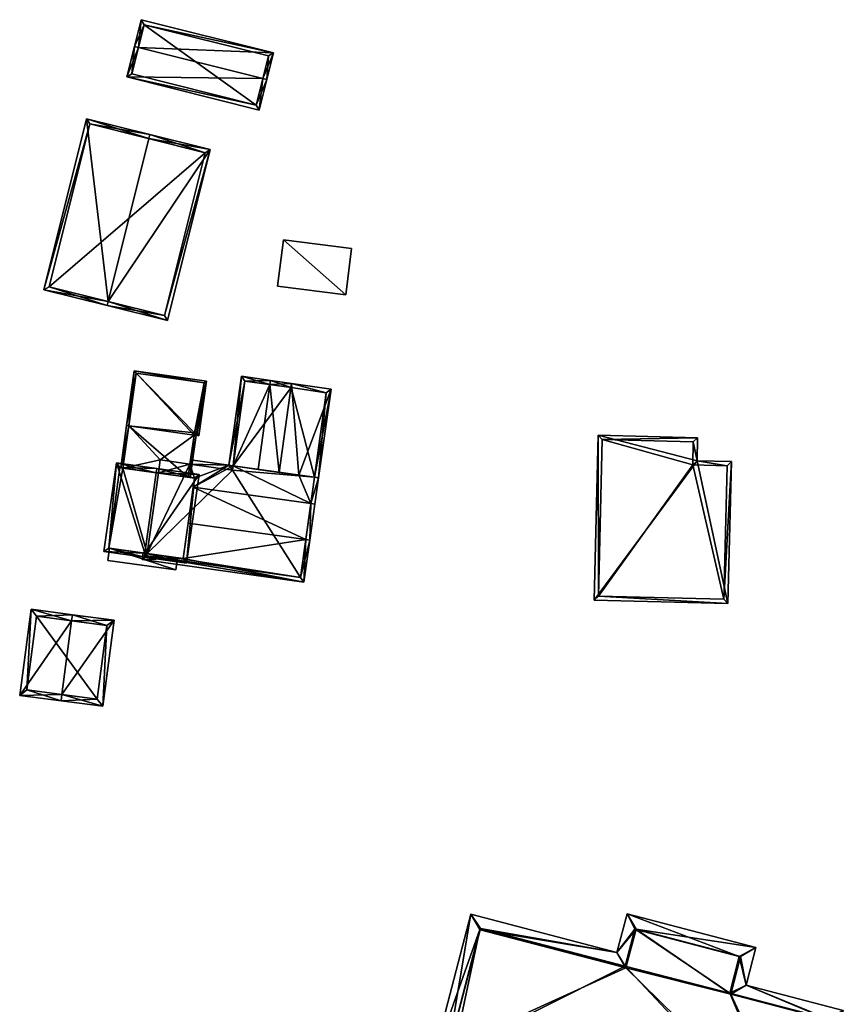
# Model space of a CAD drawing. Header units: inches. Extents: x 2528110 to 2532513, y 1151075 to 1152012.
# Tile 66 of 99: x 2531831 to 2531929, y 1151753 to 1151871. Entities that reach past the tile are written whole.
import ezdxf

# ---------------------------------------------------------------- set-up
doc = ezdxf.new("R2010")
doc.units = ezdxf.units.IN
doc.header["$MEASUREMENT"] = 0
doc.layers.add('Gebaeude Einzelhaus', color=10, linetype='Continuous')
doc.layers.add('Offenes Gebaeude', color=10, linetype='Continuous')

msp = doc.modelspace()

# ---------------------------------------------------------------- meshes
at = {"layer": 'Gebaeude Einzelhaus'}
mesh = msp.add_polyface(dxfattribs=at)
corners = [(2531859.744, 1151863.721, 400.971), (2531843.521, 1151863.919, 399.81), (2531859.318, 1151859.961, 399.81), (2531844.918, 1151867.437, 400.971), (2531844.433, 1151867.559, 400.971), (2531860.229, 1151863.6, 400.971), (2531861.03, 1151866.796, 399.81), (2531845.234, 1151870.755, 399.81), (2531858.954, 1151860.568, 399.965), (2531860.424, 1151866.433, 399.986), (2531845.598, 1151870.149, 399.986), (2531844.128, 1151864.283, 399.965), (2531845.598, 1151870.149, 394.428), (2531860.424, 1151866.433, 394.427), (2531844.128, 1151864.283, 394.427), (2531858.954, 1151860.568, 394.427)]
mesh.append_faces([[corners[k] for k in face] for face in [(11, 8, 1), (3, 11, 4), (10, 3, 4), (4, 11, 1), (7, 10, 4), (9, 10, 6), (6, 10, 7), (8, 0, 5), (5, 0, 9), (5, 9, 6), (1, 8, 2), (2, 8, 5), (3, 7, 4), (0, 6, 3), (3, 6, 7), (0, 5, 6), (0, 2, 5), (4, 1, 3), (3, 1, 0), (0, 1, 2)]], dxfattribs={"color": 13})
mesh.append_faces([[corners[k] for k in face] for face in [(12, 15, 14), (13, 15, 12), (0, 15, 13), (8, 15, 0), (0, 13, 9), (14, 15, 11), (11, 15, 8), (12, 14, 3), (3, 14, 11), (10, 12, 3), (13, 12, 9), (9, 12, 10)]], dxfattribs={"color": 41})
mesh = msp.add_polyface(dxfattribs=at)
corners = [(2531841.309, 1151837.133, 407.235), (2531838.745, 1151858.924, 404.166), (2531833.656, 1151838.526, 404.166), (2531846.154, 1151856.561, 407.235), (2531846.275, 1151857.045, 407.235), (2531841.188, 1151836.648, 407.235), (2531848.4, 1151834.849, 404.166), (2531853.488, 1151855.246, 404.166), (2531834.263, 1151838.89, 404.364), (2531839.109, 1151858.318, 404.364), (2531848.036, 1151835.455, 404.372), (2531852.881, 1151854.883, 404.373), (2531852.881, 1151854.883, 393.965), (2531839.109, 1151858.318, 393.966), (2531834.263, 1151838.89, 393.965), (2531848.036, 1151835.455, 393.965)]
mesh.append_faces([[corners[k] for k in face] for face in [(3, 9, 4), (11, 3, 4), (4, 9, 1), (7, 10, 11), (7, 11, 4), (6, 10, 7), (0, 10, 5), (8, 0, 5), (5, 10, 6), (9, 8, 2), (1, 9, 2), (2, 8, 5), (0, 7, 3), (3, 7, 4), (5, 6, 0), (0, 6, 7), (0, 2, 5), (4, 1, 3), (3, 1, 0), (0, 1, 2)]], dxfattribs={"color": 13})
mesh.append_faces([[corners[k] for k in face] for face in [(12, 15, 14), (12, 14, 13), (10, 15, 12), (10, 12, 11), (14, 15, 0), (0, 15, 10), (8, 14, 0), (13, 14, 9), (9, 14, 8), (12, 13, 3), (3, 13, 9), (11, 12, 3)]], dxfattribs={"color": 41})
mesh = msp.add_polyface(dxfattribs=at)
corners = [(2531843.764, 1151822.279, 400.889), (2531844.43, 1151828.839, 399.23), (2531843.516, 1151822.314, 400.889), (2531851.556, 1151821.188, 400.889), (2531853.056, 1151827.63, 399.23), (2531851.804, 1151821.154, 400.889), (2531852.143, 1151821.106, 400.889), (2531852.774, 1151827.418, 399.293), (2531844.643, 1151828.556, 399.293), (2531851.93, 1151821.389, 400.826), (2531851.591, 1151821.436, 400.826), (2531851.1, 1151816.128, 400.889), (2531851.556, 1151821.189, 400.889), (2531850.853, 1151816.163, 400.889), (2531842.812, 1151817.288, 400.889), (2531843.06, 1151817.253, 400.889), (2531851.556, 1151821.188, 393.936), (2531851.591, 1151821.436, 393.936), (2531851.93, 1151821.389, 393.936), (2531852.774, 1151827.418, 393.936), (2531844.643, 1151828.556, 393.936), (2531843.764, 1151822.279, 393.936), (2531843.06, 1151817.253, 393.936), (2531851.07, 1151817.719, 399.3), (2531850.853, 1151816.163, 399.519), (2531851.556, 1151821.189, 393.936), (2531851.07, 1151817.719, 393.936), (2531847.526, 1151818.215, 393.936), (2531847.308, 1151816.659, 393.936)]
mesh.append_faces([[corners[k] for k in face] for face in [(11, 12, 5), (11, 13, 12), (2, 0, 14), (14, 0, 15), (13, 0, 15), (15, 0, 14), (14, 0, 2), (11, 12, 13), (13, 12, 0), (11, 5, 12), (9, 5, 10), (10, 5, 3), (9, 6, 5), (9, 4, 6), (1, 8, 2), (2, 8, 0), (9, 7, 4), (4, 7, 1), (1, 7, 8), (4, 5, 6), (4, 3, 5), (4, 1, 3), (3, 1, 0), (0, 1, 2)]], dxfattribs={"color": 13})
mesh.append_faces([[corners[k] for k in face] for face in [(27, 25, 26), (27, 21, 25), (28, 22, 27), (27, 22, 21), (12, 23, 25), (25, 23, 26), (12, 13, 23), (23, 13, 24), (21, 22, 0), (0, 22, 15), (21, 17, 16), (17, 19, 18), (21, 20, 17), (17, 20, 19), (0, 8, 21), (21, 8, 20), (8, 7, 20), (20, 7, 19), (7, 18, 19), (7, 9, 18), (9, 10, 18), (18, 10, 17), (16, 10, 3), (16, 17, 10)]], dxfattribs={"color": 41})
mesh = msp.add_polyface(dxfattribs=at)
corners = [(2531845.964, 1151807.057, 399.874), (2531845.468, 1151807.127, 399.874), (2531845.358, 1151806.338, 399.561), (2531850.243, 1151806.458, 399.874), (2531864.664, 1151803.633, 399.561), (2531864.871, 1151808.715, 401.552), (2531865.366, 1151808.646, 401.552), (2531850.835, 1151810.682, 401.552), (2531865.968, 1151812.939, 399.672), (2531865.473, 1151813.008, 399.672), (2531851.436, 1151814.974, 399.672), (2531855.704, 1151817.574, 399.23), (2531851.14, 1151818.214, 399.23), (2531851.07, 1151817.719, 399.3), (2531851.588, 1151816.06, 399.519), (2531850.853, 1151816.163, 399.519), (2531856.199, 1151817.505, 399.23), (2531866.408, 1151816.075, 399.23), (2531865.912, 1151816.145, 399.23), (2531864.057, 1151816.405, 399.23), (2531845.923, 1151806.764, 399.758), (2531864.238, 1151804.198, 399.758), (2531856.13, 1151817.01, 399.3), (2531867.89, 1151826.661, 399.009), (2531863.189, 1151827.359, 399.451), (2531865.912, 1151816.145, 399.056), (2531866.408, 1151816.075, 399.009), (2531861.7, 1151816.735, 399.451), (2531860.68, 1151827.71, 400.446), (2531860.611, 1151827.215, 400.446), (2531859.191, 1151817.086, 400.446), (2531857.193, 1151828.198, 399.23), (2531856.199, 1151817.505, 399.403), (2531867.326, 1151826.24, 399.056), (2531863.118, 1151826.864, 399.452), (2531857.619, 1151827.633, 399.403), (2531856.13, 1151817.01, 393.936), (2531856.199, 1151817.505, 393.936), (2531851.07, 1151817.719, 393.936), (2531845.964, 1151807.057, 393.936), (2531845.923, 1151806.764, 393.936), (2531864.238, 1151804.198, 393.936), (2531865.912, 1151816.145, 393.936), (2531847.308, 1151816.659, 393.936), (2531847.526, 1151818.215, 393.936), (2531867.326, 1151826.24, 393.936), (2531863.118, 1151826.864, 393.936), (2531857.619, 1151827.633, 393.936)]
mesh.append_faces([[corners[k] for k in face] for face in [(28, 35, 31), (31, 35, 11), (11, 35, 32), (28, 29, 35), (24, 33, 34), (24, 34, 28), (28, 34, 29), (26, 33, 23), (23, 33, 24), (26, 25, 33), (29, 32, 30), (29, 31, 32), (32, 31, 11), (29, 28, 31), (24, 29, 27), (27, 29, 30), (24, 28, 29), (19, 24, 27), (26, 23, 25), (25, 23, 19), (19, 23, 24), (11, 13, 12), (16, 22, 11), (11, 22, 13), (8, 9, 17), (17, 9, 18), (6, 9, 8), (6, 5, 9), (6, 21, 5), (20, 1, 0), (20, 2, 1), (6, 4, 21), (21, 4, 20), (20, 4, 2), (16, 9, 19), (19, 9, 18), (18, 9, 17), (17, 9, 8), (11, 10, 16), (16, 10, 9), (11, 14, 10), (11, 13, 14), (14, 13, 15), (11, 12, 13), (5, 10, 7), (6, 9, 5), (5, 9, 10), (6, 8, 9), (3, 5, 7), (3, 4, 5), (5, 4, 6), (0, 2, 3), (3, 2, 4), (0, 1, 2)]], dxfattribs={"color": 13})
mesh.append_faces([[corners[k] for k in face] for face in [(42, 46, 45), (42, 37, 46), (46, 37, 47), (47, 16, 35), (35, 16, 32), (47, 37, 16), (29, 47, 35), (29, 46, 47), (29, 34, 46), (34, 33, 46), (46, 33, 45), (33, 25, 45), (45, 25, 42), (32, 16, 30), (30, 16, 27), (27, 16, 19), (39, 41, 40), (39, 36, 41), (41, 36, 42), (42, 36, 37), (43, 38, 39), (39, 38, 36), (43, 44, 38), (18, 25, 19), (41, 5, 21), (41, 9, 5), (9, 25, 18), (41, 42, 9), (9, 42, 25), (21, 20, 41), (41, 20, 40), (40, 20, 39), (39, 20, 0), (36, 38, 22), (22, 38, 13), (22, 16, 36), (36, 16, 37)]], dxfattribs={"color": 41})
mesh = msp.add_polyface(dxfattribs=at)
corners = [(2531899.741, 1151821.159, 402.776), (2531911.539, 1151818.114, 402.776), (2531911.605, 1151820.874, 402.776), (2531899.268, 1151801.481, 402.776), (2531915.229, 1151801.098, 402.776), (2531915.636, 1151818.015, 402.776), (2531900.229, 1151820.648, 402.776), (2531911.094, 1151820.386, 402.776), (2531899.78, 1151801.969, 402.776), (2531914.741, 1151801.61, 402.776), (2531915.124, 1151817.528, 402.776), (2531911.028, 1151817.626, 402.776), (2531911.028, 1151817.626, 394.867), (2531915.124, 1151817.528, 394.867), (2531911.094, 1151820.386, 394.867), (2531900.229, 1151820.648, 394.867), (2531899.78, 1151801.969, 394.867), (2531914.741, 1151801.61, 394.867)]
mesh.append_faces([[corners[k] for k in face] for face in [(11, 7, 1), (10, 11, 1), (5, 9, 10), (5, 10, 1), (8, 9, 4), (4, 9, 5), (3, 8, 4), (6, 8, 0), (0, 8, 3), (7, 6, 2), (1, 7, 2), (2, 6, 0), (5, 1, 4), (4, 1, 3), (3, 1, 0), (0, 1, 2)]], dxfattribs={"color": 13})
mesh.append_faces([[corners[k] for k in face] for face in [(12, 17, 16), (12, 16, 15), (12, 15, 14), (13, 17, 12), (10, 17, 13), (9, 17, 10), (16, 17, 8), (8, 17, 9), (15, 16, 6), (6, 16, 8), (14, 15, 7), (7, 15, 6), (12, 14, 11), (11, 14, 7), (13, 12, 10), (10, 12, 11)]], dxfattribs={"color": 41})
mesh = msp.add_polyface(dxfattribs=at)
corners = [(2531847.04, 1151816.696, 406.861), (2531847.109, 1151817.191, 406.861), (2531842.294, 1151817.865, 404.76), (2531845.694, 1151807.095, 406.861), (2531840.81, 1151807.274, 404.76), (2531845.625, 1151806.599, 406.861), (2531850.669, 1151805.893, 404.76), (2531852.151, 1151816.485, 404.76), (2531841.375, 1151807.7, 404.976), (2531850.243, 1151806.458, 404.966), (2531851.588, 1151816.06, 404.966), (2531842.72, 1151817.301, 404.976), (2531843.06, 1151817.253, 400.889), (2531842.72, 1151817.301, 393.936), (2531850.853, 1151816.163, 400.889), (2531851.588, 1151816.06, 399.519), (2531850.853, 1151816.163, 399.519), (2531843.06, 1151817.253, 393.936), (2531841.375, 1151807.7, 393.936), (2531849.572, 1151806.552, 401.884), (2531850.243, 1151806.458, 399.874), (2531849.572, 1151806.552, 401.784), (2531845.964, 1151807.057, 399.874), (2531841.467, 1151807.687, 401.884), (2531841.467, 1151807.687, 401.784), (2531845.964, 1151807.057, 393.936), (2531850.835, 1151810.682, 401.552), (2531851.436, 1151814.974, 399.672), (2531847.308, 1151816.659, 393.936)]
mesh.append_faces([[corners[k] for k in face] for face in [(11, 8, 2), (0, 11, 1), (10, 0, 1), (1, 11, 2), (7, 10, 1), (6, 9, 10), (6, 10, 7), (3, 9, 5), (8, 3, 5), (5, 9, 6), (2, 8, 4), (4, 8, 5), (3, 7, 0), (0, 7, 1), (3, 6, 7), (3, 5, 6), (3, 4, 5), (0, 2, 3), (3, 2, 4), (0, 1, 2)]], dxfattribs={"color": 13})
mesh.append_faces([[corners[k] for k in face] for face in [(17, 18, 13), (17, 25, 18), (17, 28, 25), (10, 27, 15), (10, 26, 27), (10, 9, 26), (26, 9, 20), (22, 21, 24), (24, 18, 22), (22, 18, 25), (23, 8, 24), (24, 8, 18), (19, 3, 23), (23, 3, 8), (19, 9, 3), (21, 20, 19), (20, 21, 22), (19, 20, 9), (8, 11, 18), (18, 11, 13), (13, 12, 17), (14, 15, 16), (14, 10, 15), (12, 0, 14), (14, 0, 10), (13, 11, 12), (12, 11, 0)]], dxfattribs={"color": 41})
mesh = msp.add_polyface(dxfattribs=at)
corners = [(2531835.801, 1151790.219, 401.055), (2531840.66, 1151788.825, 399.499), (2531842.01, 1151799.099, 399.499), (2531835.703, 1151789.476, 401.055), (2531836.953, 1151799.007, 401.055), (2531837.051, 1151799.75, 401.055), (2531832.109, 1151800.399, 399.499), (2531830.76, 1151790.125, 399.499), (2531840.014, 1151789.666, 399.732), (2531831.601, 1151790.771, 399.733), (2531841.169, 1151798.453, 399.732), (2531832.755, 1151799.558, 399.733), (2531841.169, 1151798.453, 393.969), (2531832.755, 1151799.558, 393.969), (2531831.601, 1151790.771, 393.969), (2531840.014, 1151789.666, 393.969)]
mesh.append_faces([[corners[k] for k in face] for face in [(11, 9, 6), (6, 9, 7), (4, 11, 5), (10, 4, 5), (5, 11, 6), (2, 10, 5), (1, 8, 10), (1, 10, 2), (0, 8, 3), (9, 0, 3), (7, 9, 3), (3, 8, 1), (4, 7, 0), (0, 7, 3), (5, 6, 4), (4, 6, 7), (0, 2, 4), (4, 2, 5), (3, 1, 0), (0, 1, 2)]], dxfattribs={"color": 13})
mesh.append_faces([[corners[k] for k in face] for face in [(13, 15, 14), (12, 15, 13), (10, 15, 12), (8, 15, 10), (14, 15, 0), (0, 15, 8), (9, 14, 0), (13, 14, 11), (11, 14, 9), (12, 13, 4), (4, 13, 11), (10, 12, 4)]], dxfattribs={"color": 41})
mesh = msp.add_polyface(dxfattribs=at)
corners = [(2531885.706, 1151762.318, 405.876), (2531901.983, 1151759.434, 405.876), (2531884.573, 1151763.993, 405.876), (2531904.123, 1151762.206, 405.876), (2531903.191, 1151764.051, 405.876), (2531902.968, 1151757.798, 405.876), (2531881.733, 1151747.148, 405.876), (2531879.778, 1151745.683, 405.876), (2531885.664, 1151762.156, 405.876), (2531923.165, 1151736.296, 405.876), (2531924.153, 1151734.061, 405.876), (2531928.986, 1151752.519, 405.876), (2531927.151, 1151751.518, 405.876), (2531917.395, 1151755.554, 405.876), (2531916.581, 1151758.943, 405.876), (2531918.565, 1151760.025, 405.876), (2531915.44, 1151754.585, 405.876), (2531904.251, 1151762.173, 405.876), (2531923.165, 1151736.296, 406.375), (2531927.151, 1151751.518, 406.375), (2531915.44, 1151754.585, 406.375), (2531904.251, 1151762.173, 406.375), (2531916.581, 1151758.943, 406.375), (2531902.968, 1151757.798, 406.375), (2531904.123, 1151762.206, 406.375), (2531885.664, 1151762.156, 406.375), (2531885.706, 1151762.318, 406.375), (2531881.733, 1151747.148, 406.375), (2531916.734, 1151758.954, 405.876), (2531904.263, 1151762.22, 405.876), (2531927.155, 1151751.448, 405.876), (2531915.564, 1151754.483, 405.876), (2531923.081, 1151735.893, 405.876), (2531885.644, 1151762.161, 405.876), (2531881.609, 1151746.754, 405.876), (2531903.054, 1151757.603, 405.876), (2531904.263, 1151762.22, 393.405), (2531916.734, 1151758.954, 393.405), (2531903.054, 1151757.603, 393.405), (2531885.644, 1151762.161, 393.405), (2531881.609, 1151746.754, 393.405), (2531882.225, 1151746.593, 402.142), (2531922.816, 1151735.962, 402.141), (2531923.081, 1151735.893, 393.405), (2531882.225, 1151746.593, 393.405), (2531922.816, 1151735.962, 393.405), (2531927.155, 1151751.448, 393.405), (2531915.564, 1151754.483, 393.405), (2531923.281, 1151737.746, 393.405), (2531882.679, 1151748.333, 393.405)]
mesh.append_faces([[corners[k] for k in face] for face in [(17, 4, 29), (1, 17, 35), (8, 1, 35), (17, 1, 4), (33, 2, 8), (8, 2, 1), (32, 7, 34), (34, 7, 33), (33, 7, 2), (30, 10, 32), (32, 10, 7), (30, 11, 10), (28, 13, 31), (31, 13, 30), (30, 13, 11), (29, 15, 28), (15, 29, 4), (28, 15, 13), (18, 23, 27), (27, 23, 25), (25, 23, 26), (23, 21, 24), (18, 20, 23), (23, 20, 21), (21, 20, 22), (18, 19, 20), (14, 4, 17), (17, 4, 3), (14, 15, 4), (12, 13, 16), (16, 13, 14), (14, 13, 15), (9, 11, 12), (12, 11, 13), (9, 10, 11), (6, 7, 9), (9, 7, 10), (0, 2, 8), (8, 2, 6), (6, 2, 7), (5, 1, 0), (1, 5, 3), (1, 3, 4), (0, 1, 2)]], dxfattribs={"color": 13})
mesh.append_faces([[corners[k] for k in face] for face in [(38, 49, 39), (39, 49, 40), (40, 49, 44), (38, 48, 49), (48, 43, 45), (48, 46, 43), (38, 47, 48), (48, 47, 46), (38, 36, 47), (47, 36, 37), (28, 31, 37), (37, 31, 47), (31, 30, 47), (47, 30, 46), (30, 32, 46), (46, 32, 43), (43, 42, 45), (41, 40, 44), (41, 34, 40), (43, 32, 42), (42, 32, 41), (41, 32, 34), (34, 33, 40), (40, 33, 39), (8, 39, 33), (8, 38, 39), (8, 35, 38), (17, 38, 35), (17, 36, 38), (17, 29, 36), (29, 28, 36), (36, 28, 37), (16, 14, 20), (20, 14, 22), (12, 16, 19), (19, 16, 20), (9, 12, 18), (18, 12, 19), (6, 9, 27), (27, 9, 18), (8, 6, 25), (25, 6, 27), (0, 8, 26), (26, 8, 25), (5, 0, 23), (23, 0, 26), (3, 5, 24), (24, 5, 23), (17, 3, 21), (21, 3, 24), (14, 17, 22), (22, 17, 21)]], dxfattribs={"color": 41})
at = {"layer": 'Offenes Gebaeude'}
mesh = msp.add_polyface(dxfattribs=at)
corners = [(2531869.641, 1151837.918, 399.171), (2531862.21, 1151844.466, 399.895), (2531861.516, 1151838.936, 399.171), (2531870.335, 1151843.448, 399.895), (2531869.641, 1151837.918, 399.071), (2531861.516, 1151838.936, 399.071), (2531870.335, 1151843.448, 399.795), (2531862.21, 1151844.466, 399.795)]
mesh.append_faces([[corners[k] for k in face] for face in [(3, 1, 0), (0, 1, 2)]], dxfattribs={"color": 13})
mesh.append_faces([[corners[k] for k in face] for face in [(4, 7, 6), (5, 7, 4), (2, 7, 5), (1, 7, 2), (6, 7, 3), (3, 7, 1), (4, 6, 0), (0, 6, 3), (5, 4, 2), (2, 4, 0)]], dxfattribs={"color": 41})
mesh = msp.add_polyface(dxfattribs=at)
corners = [(2531841.467, 1151807.687, 401.884), (2531849.366, 1151805.084, 401.884), (2531849.572, 1151806.552, 401.884), (2531841.261, 1151806.22, 401.884), (2531849.366, 1151805.084, 401.784), (2531841.261, 1151806.22, 401.784), (2531849.572, 1151806.552, 401.784), (2531841.467, 1151807.687, 401.784)]
mesh.append_faces([[corners[k] for k in face] for face in [(3, 1, 0), (0, 1, 2)]], dxfattribs={"color": 13})
mesh.append_faces([[corners[k] for k in face] for face in [(4, 7, 6), (4, 5, 7), (5, 0, 7), (5, 3, 0), (4, 6, 1), (1, 6, 2), (1, 3, 4), (4, 3, 5)]], dxfattribs={"color": 41})

doc.saveas('drawing.dxf')
